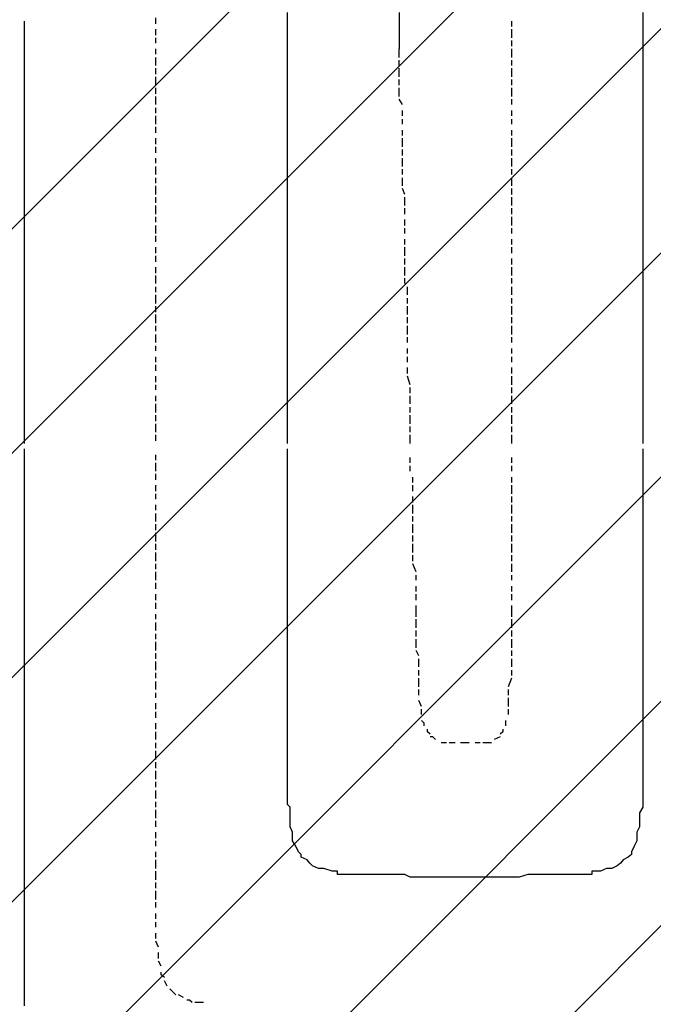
# Model space of a CAD drawing. Extents: x 997 to 109698, y 921 to 94021.
# Tile 242 of 256: x 38901 to 39860, y 16240 to 17730. Entities that reach past the tile are written whole.
import ezdxf

# ---------------------------------------------------------------- set-up
doc = ezdxf.new("R2010")
doc.units = 0
doc.header["$MEASUREMENT"] = 0
doc.layers.add('12', color=7, linetype='CONTINUOUS')
doc.layers.add('28', color=7, linetype='CONTINUOUS')

msp = doc.modelspace()

# ---------------------------------------------------------------- linework, layer by layer
at = {"layer": '12', "color": 5}
for p, q in [((39107.601607, 17723.953237), (39107.601607, 17732.953237)), ((39107.601607, 17706.953237), (39107.601607, 17715.953237)), ((39645.601607, 17727.953237), (39645.601607, 17719.953237)), ((39645.601607, 17715.953237), (39645.601607, 17702.953237)), ((39107.601607, 17694.953237), (39107.601607, 17702.953237)), ((39645.601607, 17698.953237), (39645.601607, 17689.953237)), ((39107.601607, 17677.953237), (39107.601607, 17685.953237)), ((39475.601607, 17672.953237), (39475.601607, 17685.953237)), ((39645.601607, 17685.953237), (39645.601607, 17672.953237)), ((39107.601607, 17660.953237), (39107.601607, 17672.953237)), ((39475.601607, 17660.953237), (39475.601607, 17668.953237)), ((39645.601607, 17668.953237), (39645.601607, 17660.953237)), ((39107.601607, 17647.953237), (39107.601607, 17656.953237)), ((39475.601607, 17643.953237), (39475.601607, 17656.953237)), ((39645.601607, 17656.953237), (39645.601607, 17643.953237)), ((39107.601607, 17630.953237), (39107.601607, 17643.953237)), ((39475.601607, 17630.953237), (39475.601607, 17639.953237)), ((39645.601607, 17639.953237), (39645.601607, 17630.953237)), ((39107.601607, 17617.953237), (39107.601607, 17626.953237)), ((39475.601607, 17613.953237), (39475.601607, 17626.953237)), ((39645.601607, 17626.953237), (39645.601607, 17613.953237)), ((39107.601607, 17601.953237), (39107.601607, 17613.953237)), ((39480.601607, 17601.953237), (39475.601607, 17609.953237)), ((39645.601607, 17609.953237), (39645.601607, 17601.953237)), ((39107.601607, 17588.953237), (39107.601607, 17596.953237)), ((39107.601607, 17571.953237), (39107.601607, 17584.953237)), ((39480.601607, 17584.953237), (39480.601607, 17592.953237)), ((39480.601607, 17571.953237), (39480.601607, 17579.953237)), ((39645.601607, 17592.953237), (39645.601607, 17584.953237)), ((39645.601607, 17579.953237), (39645.601607, 17571.953237)), ((39107.601607, 17558.953237), (39107.601607, 17567.953237)), ((39107.601607, 17541.953237), (39107.601607, 17550.953237)), ((39480.601607, 17554.953237), (39480.601607, 17562.953237)), ((39480.601607, 17537.953237), (39480.601607, 17550.953237)), ((39645.601607, 17562.953237), (39645.601607, 17554.953237)), ((39645.601607, 17550.953237), (39645.601607, 17537.953237)), ((39107.601607, 17528.953237), (39107.601607, 17537.953237)), ((39107.601607, 17512.953237), (39107.601607, 17520.953237)), ((39480.601607, 17524.953237), (39480.601607, 17533.953237)), ((39480.601607, 17507.953237), (39480.601607, 17520.953237)), ((39645.601607, 17533.953237), (39645.601607, 17524.953237)), ((39645.601607, 17520.953237), (39645.601607, 17507.953237)), ((39107.601607, 17495.953237), (39107.601607, 17507.953237)), ((39107.601607, 17482.953237), (39107.601607, 17490.953237)), ((39480.601607, 17495.953237), (39480.601607, 17503.953237)), ((39480.601607, 17478.953237), (39480.601607, 17490.953237)), ((39645.601607, 17503.953237), (39645.601607, 17495.953237)), ((39645.601607, 17490.953237), (39645.601607, 17478.953237)), ((39107.601607, 17465.953237), (39107.601607, 17478.953237)), ((39107.601607, 17452.953237), (39107.601607, 17461.953237)), ((39484.601607, 17465.953237), (39480.601607, 17474.953237)), ((39484.601607, 17448.953237), (39484.601607, 17461.953237)), ((39645.601607, 17474.953237), (39645.601607, 17465.953237)), ((39645.601607, 17461.953237), (39645.601607, 17448.953237)), ((39107.601607, 17435.953237), (39107.601607, 17448.953237)), ((39107.601607, 17423.953237), (39107.601607, 17431.953237)), ((39484.601607, 17435.953237), (39484.601607, 17444.953237)), ((39645.601607, 17444.953237), (39645.601607, 17435.953237)), ((39645.601607, 17431.953237), (39645.601607, 17418.953237)), ((39107.601607, 17406.953237), (39107.601607, 17418.953237)), ((39484.601607, 17418.953237), (39484.601607, 17427.953237)), ((39107.601607, 17393.953237), (39107.601607, 17402.953237)), ((39484.601607, 17406.953237), (39484.601607, 17414.953237)), ((39645.601607, 17414.953237), (39645.601607, 17406.953237)), ((39107.601607, 17376.953237), (39107.601607, 17385.953237)), ((39484.601607, 17389.953237), (39484.601607, 17397.953237)), ((39484.601607, 17372.953237), (39484.601607, 17385.953237)), ((39645.601607, 17397.953237), (39645.601607, 17389.953237)), ((39645.601607, 17385.953237), (39645.601607, 17376.953237)), ((39107.601607, 17363.953237), (39107.601607, 17372.953237)), ((39107.601607, 17346.953237), (39107.601607, 17355.953237)), ((39484.601607, 17359.953237), (39484.601607, 17368.953237)), ((39484.601607, 17342.953237), (39484.601607, 17355.953237)), ((39645.601607, 17368.953237), (39645.601607, 17359.953237)), ((39645.601607, 17355.953237), (39645.601607, 17342.953237)), ((39107.601607, 17330.953237), (39107.601607, 17342.953237)), ((39484.601607, 17330.953237), (39484.601607, 17338.953237)), ((39645.601607, 17338.953237), (39645.601607, 17330.953237)), ((39107.601607, 17317.953237), (39107.601607, 17325.953237)), ((39107.601607, 17300.953237), (39107.601607, 17313.953237)), ((39488.601607, 17313.953237), (39488.601607, 17325.953237)), ((39645.601607, 17325.953237), (39645.601607, 17313.953237)), ((39107.601607, 17287.953237), (39107.601607, 17296.953237)), ((39488.601607, 17300.953237), (39488.601607, 17308.953237)), ((39488.601607, 17283.953237), (39488.601607, 17296.953237)), ((39645.601607, 17308.953237), (39645.601607, 17300.953237)), ((39645.601607, 17296.953237), (39645.601607, 17283.953237)), ((39107.601607, 17270.953237), (39107.601607, 17283.953237)), ((39107.601607, 17258.953237), (39107.601607, 17266.953237)), ((39488.601607, 17270.953237), (39488.601607, 17279.953237)), ((39488.601607, 17253.953237), (39488.601607, 17266.953237)), ((39645.601607, 17279.953237), (39645.601607, 17270.953237)), ((39645.601607, 17266.953237), (39645.601607, 17253.953237)), ((39107.601607, 17241.953237), (39107.601607, 17253.953237)), ((39107.601607, 17228.953237), (39107.601607, 17236.953237)), ((39488.601607, 17241.953237), (39488.601607, 17249.953237)), ((39645.601607, 17249.953237), (39645.601607, 17241.953237)), ((39488.601607, 17224.953237), (39488.601607, 17232.953237)), ((39645.601607, 17232.953237), (39645.601607, 17224.953237)), ((39107.601607, 17211.953237), (39107.601607, 17219.953237)), ((39107.601607, 17198.953237), (39107.601607, 17207.953237)), ((39488.601607, 17211.953237), (39488.601607, 17219.953237)), ((39645.601607, 17219.953237), (39645.601607, 17211.953237)), ((39488.601607, 17194.953237), (39488.601607, 17203.953237)), ((39645.601607, 17203.953237), (39645.601607, 17194.953237)), ((39107.601607, 17181.953237), (39107.601607, 17190.953237)), ((39107.601607, 17169.953237), (39107.601607, 17177.953237)), ((39492.601607, 17177.953237), (39488.601607, 17190.953237)), ((39645.601607, 17190.953237), (39645.601607, 17177.953237)), ((39492.601607, 17164.953237), (39492.601607, 17173.953237)), ((39645.601607, 17173.953237), (39645.601607, 17164.953237)), ((39107.601607, 17152.953237), (39107.601607, 17160.953237)), ((39107.601607, 17135.953237), (39107.601607, 17148.953237)), ((39492.601607, 17148.953237), (39492.601607, 17160.953237)), ((39645.601607, 17160.953237), (39645.601607, 17148.953237)), ((39492.601607, 17135.953237), (39492.601607, 17143.953237)), ((39645.601607, 17143.953237), (39645.601607, 17135.953237)), ((39107.601607, 17122.953237), (39107.601607, 17131.953237)), ((39107.601607, 17105.953237), (39107.601607, 17118.953237)), ((39492.601607, 17118.953237), (39492.601607, 17131.953237)), ((39645.601607, 17131.953237), (39645.601607, 17118.953237)), ((39492.601607, 17105.953237), (39492.601607, 17114.953237)), ((39645.601607, 17114.953237), (39645.601607, 17105.953237)), ((39107.601607, 17092.953237), (39107.601607, 17101.953237)), ((39492.601607, 17088.953237), (39492.601607, 17101.953237)), ((39645.601607, 17101.953237), (39645.601607, 17088.953237)), ((39107.601607, 17063.953237), (39107.601607, 17071.953237)), ((39107.601607, 17046.953237), (39107.601607, 17059.953237)), ((39492.601607, 17059.953237), (39492.601607, 17067.953237)), ((39645.601607, 17067.953237), (39645.601607, 17059.953237)), ((39492.601607, 17046.953237), (39492.601607, 17054.953237)), ((39645.601607, 17054.953237), (39645.601607, 17046.953237)), ((39107.601607, 17033.953237), (39107.601607, 17042.953237)), ((39496.601607, 17029.953237), (39496.601607, 17037.953237)), ((39645.601607, 17037.953237), (39645.601607, 17029.953237)), ((39107.601607, 17016.953237), (39107.601607, 17025.953237)), ((39496.601607, 17016.953237), (39496.601607, 17025.953237)), ((39645.601607, 17025.953237), (39645.601607, 17012.953237)), ((39107.601607, 17004.953237), (39107.601607, 17012.953237)), ((39496.601607, 16999.953237), (39496.601607, 17008.953237)), ((39645.601607, 17008.953237), (39645.601607, 16999.953237)), ((39107.601607, 16987.953237), (39107.601607, 16995.953237)), ((39496.601607, 16982.953237), (39496.601607, 16995.953237)), ((39645.601607, 16995.953237), (39645.601607, 16982.953237)), ((39107.601607, 16970.953237), (39107.601607, 16982.953237)), ((39496.601607, 16970.953237), (39496.601607, 16978.953237)), ((39645.601607, 16978.953237), (39645.601607, 16970.953237)), ((39107.601607, 16957.953237), (39107.601607, 16966.953237)), ((39107.601607, 16940.953237), (39107.601607, 16953.953237)), ((39496.601607, 16953.953237), (39496.601607, 16966.953237)), ((39645.601607, 16966.953237), (39645.601607, 16953.953237)), ((39496.601607, 16940.953237), (39496.601607, 16949.953237)), ((39645.601607, 16949.953237), (39645.601607, 16940.953237)), ((39107.601607, 16927.953237), (39107.601607, 16936.953237)), ((39107.601607, 16910.953237), (39107.601607, 16923.953237)), ((39496.601607, 16923.953237), (39496.601607, 16936.953237)), ((39645.601607, 16936.953237), (39645.601607, 16923.953237)), ((39496.601607, 16910.953237), (39496.601607, 16919.953237)), ((39645.601607, 16919.953237), (39645.601607, 16910.953237)), ((39107.601607, 16898.953237), (39107.601607, 16906.953237)), ((39107.601607, 16881.953237), (39107.601607, 16894.953237)), ((39501.601607, 16894.953237), (39496.601607, 16906.953237)), ((39645.601607, 16906.953237), (39645.601607, 16894.953237)), ((39501.601607, 16881.953237), (39501.601607, 16889.953237)), ((39645.601607, 16889.953237), (39645.601607, 16881.953237)), ((39107.601607, 16868.953237), (39107.601607, 16877.953237)), ((39501.601607, 16864.953237), (39501.601607, 16872.953237)), ((39645.601607, 16872.953237), (39645.601607, 16864.953237)), ((39107.601607, 16851.953237), (39107.601607, 16860.953237)), ((39501.601607, 16851.953237), (39501.601607, 16860.953237)), ((39645.601607, 16860.953237), (39645.601607, 16851.953237)), ((39107.601607, 16838.953237), (39107.601607, 16847.953237)), ((39501.601607, 16834.953237), (39501.601607, 16843.953237)), ((39501.601607, 16826.953237), (39501.601607, 16834.953237)), ((39645.601607, 16843.953237), (39645.601607, 16834.953237)), ((39645.601607, 16834.953237), (39645.601607, 16826.953237)), ((39107.601607, 16822.953237), (39107.601607, 16830.953237)), ((39501.601607, 16809.953237), (39501.601607, 16822.953237)), ((39645.601607, 16822.953237), (39645.601607, 16809.953237)), ((39107.601607, 16805.953237), (39107.601607, 16817.953237)), ((39501.601607, 16796.953237), (39501.601607, 16805.953237)), ((39645.601607, 16805.953237), (39645.601607, 16796.953237)), ((39107.601607, 16792.953237), (39107.601607, 16800.953237)), ((39501.601607, 16779.953237), (39501.601607, 16792.953237)), ((39645.601607, 16792.953237), (39645.601607, 16779.953237)), ((39107.601607, 16775.953237), (39107.601607, 16788.953237)), ((39505.601607, 16767.953237), (39501.601607, 16775.953237)), ((39645.601607, 16775.953237), (39645.601607, 16767.953237)), ((39107.601607, 16762.953237), (39107.601607, 16771.953237)), ((39505.601607, 16750.953237), (39505.601607, 16762.953237)), ((39645.601607, 16762.953237), (39645.601607, 16750.953237)), ((39107.601607, 16745.953237), (39107.601607, 16758.953237)), ((39505.601607, 16737.953237), (39505.601607, 16745.953237)), ((39645.601607, 16745.953237), (39645.601607, 16737.953237)), ((39107.601607, 16733.953237), (39107.601607, 16741.953237)), ((39505.601607, 16720.953237), (39505.601607, 16733.953237)), ((39645.601607, 16733.953237), (39640.601607, 16720.953237)), ((39107.601607, 16716.953237), (39107.601607, 16728.953237)), ((39505.601607, 16707.953237), (39505.601607, 16716.953237)), ((39640.601607, 16716.953237), (39640.601607, 16707.953237)), ((39107.601607, 16703.953237), (39107.601607, 16711.953237)), ((39640.601607, 16703.953237), (39640.601607, 16690.953237)), ((39107.601607, 16686.953237), (39107.601607, 16695.953237)), ((39509.601607, 16690.953237), (39505.601607, 16699.953237)), ((39509.601607, 16678.953237), (39509.601607, 16686.953237)), ((39640.601607, 16686.953237), (39640.601607, 16678.953237)), ((39107.601607, 16673.953237), (39107.601607, 16682.953237)), ((39107.601607, 16656.953237), (39107.601607, 16665.953237)), ((39636.601607, 16669.953237), (39636.601607, 16661.953237)), ((39107.601607, 16640.953237), (39107.601607, 16652.953237)), ((39628.601607, 16644.953237), (39619.601607, 16640.953237)), ((39107.601607, 16627.953237), (39107.601607, 16635.953237)), ((39547.601607, 16635.953237), (39539.601607, 16635.953237)), ((39560.601607, 16635.953237), (39551.601607, 16635.953237)), ((39577.601607, 16635.953237), (39568.601607, 16635.953237)), ((39581.601607, 16635.953237), (39577.601607, 16635.953237)), ((39598.601607, 16635.953237), (39590.601607, 16635.953237)), ((39615.601607, 16635.953237), (39602.601607, 16635.953237)), ((39107.601607, 16610.953237), (39107.601607, 16623.953237)), ((39107.601607, 16597.953237), (39107.601607, 16606.953237)), ((39107.601607, 16580.953237), (39107.601607, 16593.953237)), ((39107.601607, 16568.953237), (39107.601607, 16576.953237)), ((39107.601607, 16551.953237), (39107.601607, 16563.953237)), ((39107.601607, 16538.953237), (39107.601607, 16546.953237)), ((39107.601607, 16521.953237), (39107.601607, 16534.953237)), ((39107.601607, 16508.953237), (39107.601607, 16517.953237)), ((39107.601607, 16491.953237), (39107.601607, 16500.953237)), ((39107.601607, 16479.953237), (39107.601607, 16487.953237)), ((39107.601607, 16462.953237), (39107.601607, 16470.953237)), ((39107.601607, 16445.953237), (39107.601607, 16458.953237)), ((39107.601607, 16432.953237), (39107.601607, 16441.953237)), ((39107.601607, 16428.953237), (39107.601607, 16432.953237)), ((39107.601607, 16415.953237), (39107.601607, 16424.953237)), ((39107.601607, 16398.953237), (39107.601607, 16411.953237)), ((39107.601607, 16386.953237), (39107.601607, 16394.953237)), ((39107.601607, 16369.953237), (39107.601607, 16377.953237)), ((39107.601607, 16356.953237), (39107.601607, 16364.953237)), ((39107.601607, 16339.953237), (39107.601607, 16347.953237)), ((39111.601607, 16326.953237), (39107.601607, 16335.953237)), ((39111.601607, 16309.953237), (39111.601607, 16318.953237)), ((39115.601607, 16297.953237), (39111.601607, 16305.953237)), ((39124.601607, 16267.953237), (39120.601607, 16275.953237)), ((39137.601607, 16254.953237), (39128.601607, 16263.953237)), ((39149.601607, 16250.953237), (39141.601607, 16254.953237)), ((39179.601607, 16242.953237), (39166.601607, 16242.953237))]:
    msp.add_line(p, q, dxfattribs=at)
at = {"layer": '12', "color": 1}
for p, q in [((39306.601607, 17727.953237), (39306.601607, 17740.953237)), ((39475.601607, 17740.953237), (39475.601607, 17727.953237)), ((39844.601607, 17740.953237), (39844.601607, 17727.953237)), ((38908.601607, 17719.953237), (38908.601607, 17727.953237)), ((38908.601607, 17711.953237), (38908.601607, 17719.953237)), ((39306.601607, 17719.953237), (39306.601607, 17727.953237)), ((39306.601607, 17711.953237), (39306.601607, 17719.953237)), ((39475.601607, 17727.953237), (39475.601607, 17719.953237)), ((39475.601607, 17719.953237), (39475.601607, 17711.953237)), ((39844.601607, 17727.953237), (39844.601607, 17719.953237)), ((39844.601607, 17719.953237), (39844.601607, 17711.953237)), ((38908.601607, 17698.953237), (38908.601607, 17711.953237)), ((38908.601607, 17689.953237), (38908.601607, 17698.953237)), ((39306.601607, 17698.953237), (39306.601607, 17711.953237)), ((39306.601607, 17689.953237), (39306.601607, 17698.953237)), ((39475.601607, 17711.953237), (39475.601607, 17698.953237)), ((39475.601607, 17698.953237), (39475.601607, 17689.953237)), ((39844.601607, 17711.953237), (39844.601607, 17698.953237)), ((39844.601607, 17698.953237), (39844.601607, 17689.953237)), ((38908.601607, 17681.953237), (38908.601607, 17689.953237)), ((39306.601607, 17681.953237), (39306.601607, 17689.953237)), ((39475.601607, 17689.953237), (39475.601607, 17685.953237)), ((39844.601607, 17689.953237), (39844.601607, 17681.953237)), ((38908.601607, 17668.953237), (38908.601607, 17681.953237)), ((38908.601607, 17660.953237), (38908.601607, 17668.953237)), ((39306.601607, 17668.953237), (39306.601607, 17681.953237)), ((39306.601607, 17660.953237), (39306.601607, 17668.953237)), ((39844.601607, 17681.953237), (39844.601607, 17668.953237)), ((39844.601607, 17668.953237), (39844.601607, 17660.953237)), ((38908.601607, 17647.953237), (38908.601607, 17660.953237)), ((39306.601607, 17647.953237), (39306.601607, 17660.953237)), ((39844.601607, 17660.953237), (39844.601607, 17647.953237)), ((38908.601607, 17639.953237), (38908.601607, 17647.953237)), ((38908.601607, 17630.953237), (38908.601607, 17639.953237)), ((39306.601607, 17639.953237), (39306.601607, 17647.953237)), ((39306.601607, 17630.953237), (39306.601607, 17639.953237)), ((39844.601607, 17647.953237), (39844.601607, 17639.953237)), ((39844.601607, 17639.953237), (39844.601607, 17630.953237)), ((38908.601607, 17617.953237), (38908.601607, 17630.953237)), ((39306.601607, 17617.953237), (39306.601607, 17630.953237)), ((39844.601607, 17630.953237), (39844.601607, 17617.953237)), ((38908.601607, 17609.953237), (38908.601607, 17617.953237)), ((38908.601607, 17601.953237), (38908.601607, 17609.953237)), ((39306.601607, 17609.953237), (39306.601607, 17617.953237)), ((39306.601607, 17601.953237), (39306.601607, 17609.953237)), ((39844.601607, 17617.953237), (39844.601607, 17609.953237)), ((39844.601607, 17609.953237), (39844.601607, 17601.953237)), ((38908.601607, 17588.953237), (38908.601607, 17601.953237)), ((39306.601607, 17588.953237), (39306.601607, 17601.953237)), ((39844.601607, 17601.953237), (39844.601607, 17588.953237)), ((38908.601607, 17579.953237), (38908.601607, 17588.953237)), ((38908.601607, 17571.953237), (38908.601607, 17579.953237)), ((39306.601607, 17579.953237), (39306.601607, 17588.953237)), ((39306.601607, 17571.953237), (39306.601607, 17579.953237)), ((39844.601607, 17588.953237), (39844.601607, 17579.953237)), ((39844.601607, 17579.953237), (39844.601607, 17571.953237)), ((38908.601607, 17558.953237), (38908.601607, 17571.953237)), ((39306.601607, 17558.953237), (39306.601607, 17571.953237)), ((39844.601607, 17571.953237), (39844.601607, 17558.953237)), ((38908.601607, 17550.953237), (38908.601607, 17558.953237)), ((38908.601607, 17537.953237), (38908.601607, 17550.953237)), ((39306.601607, 17550.953237), (39306.601607, 17558.953237)), ((39306.601607, 17537.953237), (39306.601607, 17550.953237)), ((39844.601607, 17558.953237), (39844.601607, 17550.953237)), ((39844.601607, 17550.953237), (39844.601607, 17537.953237)), ((38908.601607, 17528.953237), (38908.601607, 17537.953237)), ((39306.601607, 17528.953237), (39306.601607, 17537.953237)), ((39844.601607, 17537.953237), (39844.601607, 17528.953237)), ((38908.601607, 17520.953237), (38908.601607, 17528.953237)), ((38908.601607, 17507.953237), (38908.601607, 17520.953237)), ((39306.601607, 17520.953237), (39306.601607, 17528.953237)), ((39306.601607, 17507.953237), (39306.601607, 17520.953237)), ((39844.601607, 17528.953237), (39844.601607, 17520.953237)), ((39844.601607, 17520.953237), (39844.601607, 17507.953237)), ((38908.601607, 17499.953237), (38908.601607, 17507.953237)), ((39306.601607, 17499.953237), (39306.601607, 17507.953237)), ((39844.601607, 17507.953237), (39844.601607, 17499.953237)), ((38908.601607, 17490.953237), (38908.601607, 17499.953237)), ((38908.601607, 17478.953237), (38908.601607, 17490.953237)), ((39306.601607, 17490.953237), (39306.601607, 17499.953237)), ((39306.601607, 17478.953237), (39306.601607, 17490.953237)), ((39844.601607, 17499.953237), (39844.601607, 17490.953237)), ((39844.601607, 17490.953237), (39844.601607, 17478.953237)), ((38908.601607, 17469.953237), (38908.601607, 17478.953237)), ((39306.601607, 17469.953237), (39306.601607, 17478.953237)), ((39844.601607, 17478.953237), (39844.601607, 17469.953237)), ((38908.601607, 17461.953237), (38908.601607, 17469.953237)), ((38908.601607, 17448.953237), (38908.601607, 17461.953237)), ((39306.601607, 17461.953237), (39306.601607, 17469.953237)), ((39306.601607, 17448.953237), (39306.601607, 17461.953237)), ((39844.601607, 17469.953237), (39844.601607, 17461.953237)), ((39844.601607, 17461.953237), (39844.601607, 17448.953237)), ((38908.601607, 17440.953237), (38908.601607, 17448.953237)), ((39306.601607, 17440.953237), (39306.601607, 17448.953237)), ((39844.601607, 17448.953237), (39844.601607, 17440.953237)), ((38908.601607, 17431.953237), (38908.601607, 17440.953237)), ((38908.601607, 17418.953237), (38908.601607, 17431.953237)), ((39306.601607, 17431.953237), (39306.601607, 17440.953237)), ((39306.601607, 17418.953237), (39306.601607, 17431.953237)), ((39844.601607, 17440.953237), (39844.601607, 17431.953237)), ((39844.601607, 17431.953237), (39844.601607, 17418.953237)), ((38908.601607, 17410.953237), (38908.601607, 17418.953237)), ((39306.601607, 17410.953237), (39306.601607, 17418.953237)), ((39844.601607, 17418.953237), (39844.601607, 17410.953237)), ((38908.601607, 17397.953237), (38908.601607, 17410.953237)), ((39306.601607, 17397.953237), (39306.601607, 17410.953237)), ((39844.601607, 17410.953237), (39844.601607, 17397.953237)), ((38908.601607, 17389.953237), (38908.601607, 17397.953237)), ((38908.601607, 17380.953237), (38908.601607, 17389.953237)), ((39306.601607, 17389.953237), (39306.601607, 17397.953237)), ((39306.601607, 17380.953237), (39306.601607, 17389.953237)), ((39844.601607, 17397.953237), (39844.601607, 17389.953237)), ((39844.601607, 17389.953237), (39844.601607, 17380.953237)), ((38908.601607, 17368.953237), (38908.601607, 17380.953237)), ((39306.601607, 17368.953237), (39306.601607, 17380.953237)), ((39844.601607, 17380.953237), (39844.601607, 17368.953237)), ((38908.601607, 17359.953237), (38908.601607, 17368.953237)), ((38908.601607, 17351.953237), (38908.601607, 17359.953237)), ((39306.601607, 17359.953237), (39306.601607, 17368.953237)), ((39306.601607, 17351.953237), (39306.601607, 17359.953237)), ((39844.601607, 17368.953237), (39844.601607, 17359.953237)), ((39844.601607, 17359.953237), (39844.601607, 17351.953237)), ((38908.601607, 17338.953237), (38908.601607, 17351.953237)), ((39306.601607, 17338.953237), (39306.601607, 17351.953237)), ((39844.601607, 17351.953237), (39844.601607, 17338.953237)), ((38908.601607, 17330.953237), (38908.601607, 17338.953237)), ((38908.601607, 17321.953237), (38908.601607, 17330.953237)), ((39306.601607, 17330.953237), (39306.601607, 17338.953237)), ((39306.601607, 17321.953237), (39306.601607, 17330.953237)), ((39844.601607, 17338.953237), (39844.601607, 17330.953237)), ((39844.601607, 17330.953237), (39844.601607, 17321.953237)), ((38908.601607, 17308.953237), (38908.601607, 17321.953237)), ((39306.601607, 17308.953237), (39306.601607, 17321.953237)), ((39844.601607, 17321.953237), (39844.601607, 17308.953237)), ((38908.601607, 17300.953237), (38908.601607, 17308.953237)), ((38908.601607, 17287.953237), (38908.601607, 17300.953237)), ((39306.601607, 17300.953237), (39306.601607, 17308.953237)), ((39306.601607, 17287.953237), (39306.601607, 17300.953237)), ((39844.601607, 17308.953237), (39844.601607, 17300.953237)), ((39844.601607, 17300.953237), (39844.601607, 17287.953237)), ((38908.601607, 17279.953237), (38908.601607, 17287.953237)), ((39306.601607, 17279.953237), (39306.601607, 17287.953237)), ((39844.601607, 17287.953237), (39844.601607, 17279.953237)), ((38908.601607, 17270.953237), (38908.601607, 17279.953237)), ((38908.601607, 17258.953237), (38908.601607, 17270.953237)), ((39306.601607, 17270.953237), (39306.601607, 17279.953237)), ((39306.601607, 17258.953237), (39306.601607, 17270.953237)), ((39844.601607, 17279.953237), (39844.601607, 17270.953237)), ((39844.601607, 17270.953237), (39844.601607, 17258.953237)), ((38908.601607, 17249.953237), (38908.601607, 17258.953237)), ((39306.601607, 17249.953237), (39306.601607, 17258.953237)), ((39844.601607, 17258.953237), (39844.601607, 17249.953237)), ((38908.601607, 17241.953237), (38908.601607, 17249.953237)), ((38908.601607, 17228.953237), (38908.601607, 17241.953237)), ((39306.601607, 17241.953237), (39306.601607, 17249.953237)), ((39306.601607, 17228.953237), (39306.601607, 17241.953237)), ((39844.601607, 17249.953237), (39844.601607, 17241.953237)), ((39844.601607, 17241.953237), (39844.601607, 17228.953237)), ((38908.601607, 17219.953237), (38908.601607, 17228.953237)), ((39306.601607, 17219.953237), (39306.601607, 17228.953237)), ((39844.601607, 17228.953237), (39844.601607, 17219.953237)), ((38908.601607, 17211.953237), (38908.601607, 17219.953237)), ((38908.601607, 17198.953237), (38908.601607, 17211.953237)), ((39306.601607, 17211.953237), (39306.601607, 17219.953237)), ((39306.601607, 17198.953237), (39306.601607, 17211.953237)), ((39844.601607, 17219.953237), (39844.601607, 17211.953237)), ((39844.601607, 17211.953237), (39844.601607, 17198.953237)), ((38908.601607, 17190.953237), (38908.601607, 17198.953237)), ((39306.601607, 17190.953237), (39306.601607, 17198.953237)), ((39844.601607, 17198.953237), (39844.601607, 17190.953237)), ((38908.601607, 17177.953237), (38908.601607, 17190.953237)), ((38908.601607, 17169.953237), (38908.601607, 17177.953237)), ((39306.601607, 17177.953237), (39306.601607, 17190.953237)), ((39306.601607, 17169.953237), (39306.601607, 17177.953237)), ((39844.601607, 17190.953237), (39844.601607, 17177.953237)), ((39844.601607, 17177.953237), (39844.601607, 17169.953237)), ((38908.601607, 17160.953237), (38908.601607, 17169.953237)), ((39306.601607, 17160.953237), (39306.601607, 17169.953237)), ((39844.601607, 17169.953237), (39844.601607, 17160.953237)), ((38908.601607, 17148.953237), (38908.601607, 17160.953237)), ((38908.601607, 17139.953237), (38908.601607, 17148.953237)), ((39306.601607, 17148.953237), (39306.601607, 17160.953237)), ((39306.601607, 17139.953237), (39306.601607, 17148.953237)), ((39844.601607, 17160.953237), (39844.601607, 17148.953237)), ((39844.601607, 17148.953237), (39844.601607, 17139.953237)), ((38908.601607, 17131.953237), (38908.601607, 17139.953237)), ((39306.601607, 17131.953237), (39306.601607, 17139.953237)), ((39844.601607, 17139.953237), (39844.601607, 17131.953237)), ((38908.601607, 17118.953237), (38908.601607, 17131.953237)), ((38908.601607, 17109.953237), (38908.601607, 17118.953237)), ((39306.601607, 17118.953237), (39306.601607, 17131.953237)), ((39306.601607, 17109.953237), (39306.601607, 17118.953237)), ((39844.601607, 17131.953237), (39844.601607, 17118.953237)), ((39844.601607, 17118.953237), (39844.601607, 17109.953237)), ((38908.601607, 17101.953237), (38908.601607, 17109.953237)), ((39306.601607, 17101.953237), (39306.601607, 17109.953237)), ((39844.601607, 17109.953237), (39844.601607, 17101.953237)), ((38908.601607, 17088.953237), (38908.601607, 17101.953237)), ((39306.601607, 17088.953237), (39306.601607, 17101.953237)), ((39844.601607, 17101.953237), (39844.601607, 17088.953237)), ((38908.601607, 17067.953237), (38908.601607, 17080.953237)), ((39306.601607, 17067.953237), (39306.601607, 17080.953237)), ((39844.601607, 17080.953237), (39844.601607, 17067.953237)), ((38908.601607, 17059.953237), (38908.601607, 17067.953237)), ((38908.601607, 17050.953237), (38908.601607, 17059.953237)), ((39306.601607, 17059.953237), (39306.601607, 17067.953237)), ((39306.601607, 17050.953237), (39306.601607, 17059.953237)), ((39844.601607, 17067.953237), (39844.601607, 17059.953237)), ((39844.601607, 17059.953237), (39844.601607, 17050.953237)), ((38908.601607, 17037.953237), (38908.601607, 17050.953237)), ((39306.601607, 17037.953237), (39306.601607, 17050.953237)), ((39844.601607, 17050.953237), (39844.601607, 17037.953237)), ((38908.601607, 17029.953237), (38908.601607, 17037.953237)), ((38908.601607, 17020.953237), (38908.601607, 17029.953237)), ((39306.601607, 17029.953237), (39306.601607, 17037.953237)), ((39306.601607, 17020.953237), (39306.601607, 17029.953237)), ((39844.601607, 17037.953237), (39844.601607, 17029.953237)), ((39844.601607, 17029.953237), (39844.601607, 17020.953237)), ((38908.601607, 17008.953237), (38908.601607, 17020.953237)), ((39306.601607, 17008.953237), (39306.601607, 17020.953237)), ((39844.601607, 17020.953237), (39844.601607, 17008.953237)), ((38908.601607, 16999.953237), (38908.601607, 17008.953237)), ((38908.601607, 16991.953237), (38908.601607, 16999.953237)), ((39306.601607, 16999.953237), (39306.601607, 17008.953237)), ((39306.601607, 16991.953237), (39306.601607, 16999.953237)), ((39844.601607, 17008.953237), (39844.601607, 16999.953237)), ((39844.601607, 16999.953237), (39844.601607, 16991.953237)), ((38908.601607, 16978.953237), (38908.601607, 16991.953237)), ((39306.601607, 16978.953237), (39306.601607, 16991.953237)), ((39844.601607, 16991.953237), (39844.601607, 16978.953237)), ((38908.601607, 16970.953237), (38908.601607, 16978.953237)), ((38908.601607, 16957.953237), (38908.601607, 16970.953237)), ((39306.601607, 16970.953237), (39306.601607, 16978.953237)), ((39306.601607, 16957.953237), (39306.601607, 16970.953237)), ((39844.601607, 16978.953237), (39844.601607, 16970.953237)), ((39844.601607, 16970.953237), (39844.601607, 16957.953237)), ((38908.601607, 16949.953237), (38908.601607, 16957.953237)), ((39306.601607, 16949.953237), (39306.601607, 16957.953237)), ((39844.601607, 16957.953237), (39844.601607, 16949.953237)), ((38908.601607, 16940.953237), (38908.601607, 16949.953237)), ((38908.601607, 16927.953237), (38908.601607, 16940.953237)), ((39306.601607, 16940.953237), (39306.601607, 16949.953237)), ((39306.601607, 16927.953237), (39306.601607, 16940.953237)), ((39844.601607, 16949.953237), (39844.601607, 16940.953237)), ((39844.601607, 16940.953237), (39844.601607, 16927.953237)), ((38908.601607, 16919.953237), (38908.601607, 16927.953237)), ((39306.601607, 16919.953237), (39306.601607, 16927.953237)), ((39844.601607, 16927.953237), (39844.601607, 16919.953237)), ((38908.601607, 16910.953237), (38908.601607, 16919.953237)), ((38908.601607, 16898.953237), (38908.601607, 16910.953237)), ((39306.601607, 16910.953237), (39306.601607, 16919.953237)), ((39306.601607, 16898.953237), (39306.601607, 16910.953237)), ((39844.601607, 16919.953237), (39844.601607, 16910.953237)), ((39844.601607, 16910.953237), (39844.601607, 16898.953237)), ((38908.601607, 16889.953237), (38908.601607, 16898.953237)), ((39306.601607, 16889.953237), (39306.601607, 16898.953237)), ((39844.601607, 16898.953237), (39844.601607, 16889.953237)), ((38908.601607, 16881.953237), (38908.601607, 16889.953237)), ((38908.601607, 16868.953237), (38908.601607, 16881.953237)), ((39306.601607, 16881.953237), (39306.601607, 16889.953237)), ((39306.601607, 16868.953237), (39306.601607, 16881.953237)), ((39844.601607, 16889.953237), (39844.601607, 16881.953237)), ((39844.601607, 16881.953237), (39844.601607, 16868.953237)), ((38908.601607, 16860.953237), (38908.601607, 16868.953237)), ((39306.601607, 16860.953237), (39306.601607, 16868.953237)), ((39844.601607, 16868.953237), (39844.601607, 16860.953237)), ((38908.601607, 16851.953237), (38908.601607, 16860.953237)), ((38908.601607, 16838.953237), (38908.601607, 16851.953237)), ((39306.601607, 16851.953237), (39306.601607, 16860.953237)), ((39306.601607, 16838.953237), (39306.601607, 16851.953237)), ((39844.601607, 16860.953237), (39844.601607, 16851.953237)), ((39844.601607, 16851.953237), (39844.601607, 16838.953237)), ((38908.601607, 16830.953237), (38908.601607, 16838.953237)), ((39306.601607, 16830.953237), (39306.601607, 16838.953237)), ((39844.601607, 16838.953237), (39844.601607, 16830.953237)), ((38908.601607, 16817.953237), (38908.601607, 16830.953237)), ((39306.601607, 16817.953237), (39306.601607, 16830.953237)), ((39844.601607, 16830.953237), (39844.601607, 16817.953237)), ((38908.601607, 16809.953237), (38908.601607, 16817.953237)), ((38908.601607, 16800.953237), (38908.601607, 16809.953237)), ((39306.601607, 16809.953237), (39306.601607, 16817.953237)), ((39306.601607, 16800.953237), (39306.601607, 16809.953237)), ((39844.601607, 16817.953237), (39844.601607, 16809.953237)), ((39844.601607, 16809.953237), (39844.601607, 16800.953237)), ((38908.601607, 16788.953237), (38908.601607, 16800.953237)), ((39306.601607, 16788.953237), (39306.601607, 16800.953237)), ((39844.601607, 16800.953237), (39844.601607, 16788.953237)), ((38908.601607, 16779.953237), (38908.601607, 16788.953237)), ((38908.601607, 16771.953237), (38908.601607, 16779.953237)), ((39306.601607, 16779.953237), (39306.601607, 16788.953237)), ((39306.601607, 16771.953237), (39306.601607, 16779.953237)), ((39844.601607, 16788.953237), (39844.601607, 16779.953237)), ((39844.601607, 16779.953237), (39844.601607, 16771.953237)), ((38908.601607, 16758.953237), (38908.601607, 16771.953237)), ((39306.601607, 16758.953237), (39306.601607, 16771.953237)), ((39844.601607, 16771.953237), (39844.601607, 16758.953237)), ((38908.601607, 16750.953237), (38908.601607, 16758.953237)), ((38908.601607, 16741.953237), (38908.601607, 16750.953237)), ((39306.601607, 16750.953237), (39306.601607, 16758.953237)), ((39306.601607, 16741.953237), (39306.601607, 16750.953237)), ((39844.601607, 16758.953237), (39844.601607, 16750.953237)), ((39844.601607, 16750.953237), (39844.601607, 16741.953237)), ((38908.601607, 16728.953237), (38908.601607, 16741.953237)), ((39306.601607, 16728.953237), (39306.601607, 16741.953237)), ((39844.601607, 16741.953237), (39844.601607, 16728.953237)), ((38908.601607, 16720.953237), (38908.601607, 16728.953237)), ((38908.601607, 16707.953237), (38908.601607, 16720.953237)), ((39306.601607, 16720.953237), (39306.601607, 16728.953237)), ((39306.601607, 16707.953237), (39306.601607, 16720.953237)), ((39844.601607, 16728.953237), (39844.601607, 16720.953237)), ((39844.601607, 16720.953237), (39844.601607, 16707.953237)), ((38908.601607, 16699.953237), (38908.601607, 16707.953237)), ((39306.601607, 16699.953237), (39306.601607, 16707.953237)), ((39844.601607, 16707.953237), (39844.601607, 16699.953237)), ((38908.601607, 16690.953237), (38908.601607, 16699.953237)), ((38908.601607, 16678.953237), (38908.601607, 16690.953237)), ((39306.601607, 16690.953237), (39306.601607, 16699.953237)), ((39306.601607, 16678.953237), (39306.601607, 16690.953237)), ((39844.601607, 16699.953237), (39844.601607, 16690.953237)), ((39844.601607, 16690.953237), (39844.601607, 16678.953237)), ((38908.601607, 16669.953237), (38908.601607, 16678.953237)), ((39306.601607, 16669.953237), (39306.601607, 16678.953237)), ((39844.601607, 16678.953237), (39844.601607, 16669.953237)), ((38908.601607, 16661.953237), (38908.601607, 16669.953237)), ((38908.601607, 16648.953237), (38908.601607, 16661.953237)), ((39306.601607, 16661.953237), (39306.601607, 16669.953237)), ((39306.601607, 16648.953237), (39306.601607, 16661.953237)), ((39844.601607, 16669.953237), (39844.601607, 16661.953237)), ((39844.601607, 16661.953237), (39844.601607, 16648.953237)), ((38908.601607, 16640.953237), (38908.601607, 16648.953237)), ((38908.601607, 16631.953237), (38908.601607, 16640.953237)), ((39306.601607, 16640.953237), (39306.601607, 16648.953237)), ((39306.601607, 16635.953237), (39306.601607, 16640.953237)), ((39844.601607, 16648.953237), (39844.601607, 16640.953237)), ((39844.601607, 16640.953237), (39844.601607, 16635.953237)), ((38908.601607, 16618.953237), (38908.601607, 16631.953237)), ((39306.601607, 16631.953237), (39306.601607, 16635.953237)), ((39306.601607, 16618.953237), (39306.601607, 16631.953237)), ((39844.601607, 16635.953237), (39844.601607, 16631.953237)), ((39844.601607, 16631.953237), (39844.601607, 16618.953237)), ((38908.601607, 16610.953237), (38908.601607, 16618.953237)), ((39306.601607, 16610.953237), (39306.601607, 16618.953237)), ((39844.601607, 16618.953237), (39844.601607, 16610.953237)), ((38908.601607, 16597.953237), (38908.601607, 16610.953237)), ((38908.601607, 16589.953237), (38908.601607, 16597.953237)), ((39306.601607, 16597.953237), (39306.601607, 16610.953237)), ((39306.601607, 16589.953237), (39306.601607, 16597.953237)), ((39844.601607, 16610.953237), (39844.601607, 16597.953237)), ((39844.601607, 16597.953237), (39844.601607, 16589.953237)), ((38908.601607, 16580.953237), (38908.601607, 16589.953237)), ((39306.601607, 16580.953237), (39306.601607, 16589.953237)), ((39844.601607, 16589.953237), (39844.601607, 16580.953237)), ((38908.601607, 16568.953237), (38908.601607, 16580.953237)), ((38908.601607, 16559.953237), (38908.601607, 16568.953237)), ((39306.601607, 16568.953237), (39306.601607, 16580.953237)), ((39306.601607, 16559.953237), (39306.601607, 16568.953237)), ((39844.601607, 16580.953237), (39844.601607, 16568.953237)), ((39844.601607, 16568.953237), (39844.601607, 16559.953237)), ((38908.601607, 16551.953237), (38908.601607, 16559.953237)), ((38908.601607, 16538.953237), (38908.601607, 16551.953237)), ((39306.601607, 16551.953237), (39306.601607, 16559.953237)), ((39844.601607, 16559.953237), (39844.601607, 16551.953237)), ((39844.601607, 16551.953237), (39844.601607, 16538.953237)), ((38908.601607, 16529.953237), (38908.601607, 16538.953237)), ((39310.601607, 16529.953237), (39310.601607, 16538.953237)), ((39844.601607, 16538.953237), (39839.601607, 16529.953237)), ((38908.601607, 16521.953237), (38908.601607, 16529.953237)), ((38908.601607, 16508.953237), (38908.601607, 16521.953237)), ((39310.601607, 16521.953237), (39310.601607, 16529.953237)), ((39310.601607, 16508.953237), (39310.601607, 16521.953237)), ((39839.601607, 16529.953237), (39839.601607, 16521.953237)), ((39839.601607, 16521.953237), (39839.601607, 16508.953237)), ((38908.601607, 16500.953237), (38908.601607, 16508.953237)), ((39314.601607, 16500.953237), (39310.601607, 16508.953237)), ((39839.601607, 16508.953237), (39835.601607, 16500.953237)), ((38908.601607, 16487.953237), (38908.601607, 16500.953237)), ((39314.601607, 16491.953237), (39314.601607, 16500.953237)), ((39835.601607, 16500.953237), (39835.601607, 16491.953237)), ((38908.601607, 16479.953237), (38908.601607, 16487.953237)), ((38908.601607, 16470.953237), (38908.601607, 16479.953237)), ((39323.601607, 16470.953237), (39319.601607, 16479.953237)), ((39831.601607, 16479.953237), (39827.601607, 16470.953237)), ((38908.601607, 16458.953237), (38908.601607, 16470.953237)), ((39336.601607, 16458.953237), (39327.601607, 16462.953237)), ((39822.601607, 16462.953237), (39814.601607, 16458.953237)), ((38908.601607, 16449.953237), (38908.601607, 16458.953237)), ((38908.601607, 16441.953237), (38908.601607, 16449.953237)), ((39353.601607, 16445.953237), (39344.601607, 16449.953237)), ((39805.601607, 16449.953237), (39797.601607, 16445.953237)), ((38908.601607, 16428.953237), (38908.601607, 16441.953237)), ((39361.601607, 16445.953237), (39353.601607, 16445.953237)), ((39374.601607, 16441.953237), (39361.601607, 16445.953237)), ((39382.601607, 16441.953237), (39374.601607, 16441.953237)), ((39403.601607, 16436.953237), (39391.601607, 16436.953237)), ((39412.601607, 16436.953237), (39403.601607, 16436.953237)), ((39420.601607, 16436.953237), (39412.601607, 16436.953237)), ((39433.601607, 16436.953237), (39420.601607, 16436.953237)), ((39441.601607, 16436.953237), (39433.601607, 16436.953237)), ((39450.601607, 16436.953237), (39441.601607, 16436.953237)), ((39463.601607, 16436.953237), (39450.601607, 16436.953237)), ((39471.601607, 16436.953237), (39463.601607, 16436.953237)), ((39484.601607, 16436.953237), (39471.601607, 16436.953237)), ((39492.601607, 16432.953237), (39484.601607, 16436.953237)), ((39501.601607, 16432.953237), (39492.601607, 16432.953237)), ((39505.601607, 16432.953237), (39501.601607, 16432.953237)), ((39513.601607, 16432.953237), (39505.601607, 16432.953237)), ((39526.601607, 16432.953237), (39513.601607, 16432.953237)), ((39535.601607, 16432.953237), (39526.601607, 16432.953237)), ((39543.601607, 16432.953237), (39535.601607, 16432.953237)), ((39556.601607, 16432.953237), (39543.601607, 16432.953237)), ((39564.601607, 16432.953237), (39556.601607, 16432.953237)), ((39577.601607, 16432.953237), (39564.601607, 16432.953237)), ((39585.601607, 16432.953237), (39577.601607, 16432.953237)), ((39594.601607, 16432.953237), (39585.601607, 16432.953237)), ((39607.601607, 16432.953237), (39594.601607, 16432.953237)), ((39615.601607, 16432.953237), (39607.601607, 16432.953237)), ((39623.601607, 16432.953237), (39615.601607, 16432.953237)), ((39636.601607, 16432.953237), (39623.601607, 16432.953237)), ((39645.601607, 16432.953237), (39636.601607, 16432.953237)), ((39649.601607, 16432.953237), (39645.601607, 16432.953237)), ((39657.601607, 16432.953237), (39649.601607, 16432.953237)), ((39670.601607, 16436.953237), (39657.601607, 16432.953237)), ((39678.601607, 16436.953237), (39670.601607, 16436.953237)), ((39687.601607, 16436.953237), (39678.601607, 16436.953237)), ((39700.601607, 16436.953237), (39687.601607, 16436.953237)), ((39708.601607, 16436.953237), (39700.601607, 16436.953237)), ((39717.601607, 16436.953237), (39708.601607, 16436.953237)), ((39729.601607, 16436.953237), (39717.601607, 16436.953237)), ((39738.601607, 16436.953237), (39729.601607, 16436.953237)), ((39750.601607, 16436.953237), (39738.601607, 16436.953237)), ((39759.601607, 16436.953237), (39750.601607, 16436.953237)), ((39780.601607, 16441.953237), (39767.601607, 16441.953237)), ((39789.601607, 16445.953237), (39780.601607, 16441.953237)), ((39797.601607, 16445.953237), (39789.601607, 16445.953237)), ((38908.601607, 16419.953237), (38908.601607, 16428.953237)), ((38908.601607, 16411.953237), (38908.601607, 16419.953237)), ((38908.601607, 16398.953237), (38908.601607, 16411.953237)), ((38908.601607, 16390.953237), (38908.601607, 16398.953237)), ((38908.601607, 16377.953237), (38908.601607, 16390.953237)), ((38908.601607, 16369.953237), (38908.601607, 16377.953237)), ((38908.601607, 16360.953237), (38908.601607, 16369.953237)), ((38908.601607, 16347.953237), (38908.601607, 16360.953237)), ((38908.601607, 16339.953237), (38908.601607, 16347.953237)), ((38908.601607, 16330.953237), (38908.601607, 16339.953237)), ((38908.601607, 16318.953237), (38908.601607, 16330.953237)), ((38908.601607, 16309.953237), (38908.601607, 16318.953237)), ((38908.601607, 16301.953237), (38908.601607, 16309.953237)), ((38908.601607, 16288.953237), (38908.601607, 16301.953237)), ((38908.601607, 16280.953237), (38908.601607, 16288.953237)), ((38908.601607, 16271.953237), (38908.601607, 16280.953237)), ((38908.601607, 16259.953237), (38908.601607, 16271.953237)), ((38908.601607, 16250.953237), (38908.601607, 16259.953237)), ((38908.601607, 16237.953237), (38908.601607, 16250.953237))]:
    msp.add_line(p, q, dxfattribs=at)
at = {"layer": '12', "color": 5}
for points in [[(39513.601607, 16661.953237), (39513.601607, 16665.953237), (39509.601607, 16669.953237)], [(39522.601607, 16648.953237), (39518.601607, 16652.953237), (39518.601607, 16656.953237)], [(39632.601607, 16656.953237), (39632.601607, 16652.953237), (39628.601607, 16648.953237)], [(39530.601607, 16640.953237), (39526.601607, 16644.953237), (39522.601607, 16644.953237)], [(39120.601607, 16280.953237), (39115.601607, 16284.953237), (39115.601607, 16288.953237)], [(39162.601607, 16242.953237), (39158.601607, 16246.953237), (39154.601607, 16246.953237)]]:
    msp.add_lwpolyline(points, dxfattribs=at)
at = {"layer": '12', "color": 1}
for points in [[(39310.601607, 16538.953237), (39306.601607, 16542.953237), (39306.601607, 16551.953237)], [(39319.601607, 16479.953237), (39314.601607, 16487.953237), (39314.601607, 16491.953237)], [(39835.601607, 16491.953237), (39835.601607, 16487.953237), (39831.601607, 16479.953237)], [(39327.601607, 16462.953237), (39327.601607, 16466.953237), (39323.601607, 16470.953237)], [(39827.601607, 16470.953237), (39827.601607, 16466.953237), (39822.601607, 16462.953237)], [(39344.601607, 16449.953237), (39340.601607, 16453.953237), (39336.601607, 16458.953237)], [(39814.601607, 16458.953237), (39810.601607, 16453.953237), (39805.601607, 16449.953237)], [(39391.601607, 16436.953237), (39382.601607, 16436.953237), (39382.601607, 16441.953237)], [(39767.601607, 16441.953237), (39767.601607, 16436.953237), (39759.601607, 16436.953237)]]:
    msp.add_lwpolyline(points, dxfattribs=at)
at = {"layer": '28', "color": 2}
for p, q in [((36897.636205, 15421.524651), (41547.636205, 20071.524651)), ((36897.636205, 15082.113396), (41547.636205, 19732.113396)), ((36897.636205, 14742.702141), (41547.636205, 19392.702141)), ((37205.299556, 14710.954237), (41547.636205, 19053.290886)), ((37544.710811, 14710.954237), (41547.636205, 18713.879631)), ((37884.122066, 14710.954237), (41547.636205, 18374.468376)), ((38223.533321, 14710.954237), (41547.636205, 18035.057122))]:
    msp.add_line(p, q, dxfattribs=at)

doc.saveas('drawing.dxf')
